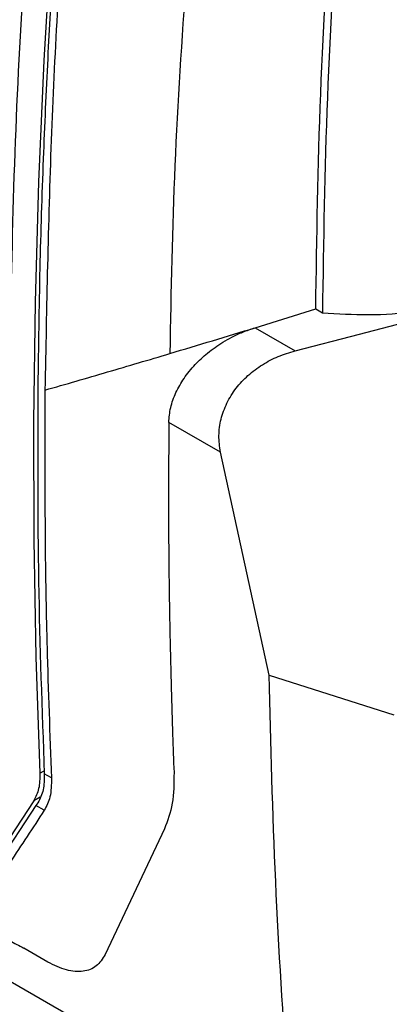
# Model space of a CAD drawing. Extents: x 189 to 1575, y -41 to 1223.
# Tile 41 of 60: x 1374 to 1413, y 85 to 189. Entities that reach past the tile are written whole.
import ezdxf

# ---------------------------------------------------------------- set-up
doc = ezdxf.new("R2010")
doc.units = 0
doc.layers.get('0').update_dxf_attribs({"linetype": 'CONTINUOUS'})

msp = doc.modelspace()

# ---------------------------------------------------------------- linework, layer by layer
at = {"color": 7, "linetype": 'Continuous'}
for p, q in [((1409.51, 155.95), (1425.79, 160.17)), ((1398.49, 156.63), (1404.89, 158.62)), ((1404.89, 158.62), (1405.6, 158.21)), ((1398.49, 156.63), (1402.72, 154.19)), ((1402.72, 154.19), (1409.51, 155.95)), ((1394.82, 143.47), (1389.37, 146.61)), ((1399.96, 119.89), (1394.82, 143.47)), ((1286.22, 137.38), (1398.62, 72.5)), ((1399.96, 119.89), (1413.15, 115.67)), ((1376.98, 109.01), (1376.22, 109.44)), ((1375.1, 106.59), (1369.39, 97.91)), ((1375.54, 106.38), (1375.34, 106.08)), ((1375.34, 106.08), (1369.83, 97.7)), ((1376.22, 105.58), (1375.34, 106.08)), ((1388.9, 103.62), (1382.66, 90.33)), ((1376.6, 89.52), (1374.06, 90.98))]:
    msp.add_line(p, q, dxfattribs=at)
at = {"color": 8, "linetype": 'Continuous'}
for p, q in [((1375.75, 109.51), (1376.21, 109.77)), ((1375.78, 106.98), (1375.1, 106.59))]:
    msp.add_line(p, q, dxfattribs=at)
at = {"color": 7, "linetype": 'Continuous', "flags": 128}
msp.add_lwpolyline([(1377.88, 210.89), (1376.93, 197.86), (1376.17, 184.91), (1375.61, 172.07), (1375.25, 159.33), (1375.08, 146.71), (1375.11, 134.19), (1375.33, 121.79), (1375.75, 109.51)], dxfattribs=at)
at = {"color": 7, "linetype": 'Continuous'}
for points, knots in [([(1397.21, 235.21), (1396.63, 234.38), (1395.47, 232.71), (1394.38, 229.41), (1394.22, 226.06), (1393.78, 222.21), (1393.25, 216.69), (1392.33, 207.19), (1391.06, 192.3), (1389.85, 173.76), (1389.6, 160.52), (1389.48, 153.9)], [0, 0, 0, 0, 0.031063, 0.062304, 0.108477, 0.154672, 0.200792, 0.309221, 0.501954, 0.750952, 1, 1, 1, 1]), ([(1380.82, 230.63), (1379.97, 221.51), (1378.29, 203.27), (1376.78, 176.37), (1376.45, 158.81), (1376.29, 150.03)], [0, 0, 0, 0, 0.333334, 0.666667, 1, 1, 1, 1]), ([(1404.89, 158.62), (1405.01, 166.17), (1405.24, 181.28), (1406.65, 204.52), (1408.3, 220.33), (1409.13, 228.24)], [0, 0, 0, 0, 0.333333, 0.666667, 1, 1, 1, 1]), ([(1409.84, 227.83), (1409.01, 219.93), (1407.36, 204.11), (1405.94, 180.87), (1405.71, 165.76), (1405.6, 158.21)], [0, 0, 0, 0, 0.333333, 0.666667, 1, 1, 1, 1]), ([(1375.32, 212.37), (1374.83, 205.71), (1373.85, 192.38), (1372.92, 172.65), (1372.68, 159.7), (1372.55, 153.22)], [0, 0, 0, 0, 0.333333, 0.666667, 1, 1, 1, 1]), ([(1378.28, 211.27), (1378.08, 208.69), (1377.66, 203.18), (1377.08, 194.46), (1376.54, 184.77), (1376.07, 174.14), (1375.7, 162.57), (1375.59, 154.61), (1375.54, 150.46)], [0, 0, 0, 0, 0.125269, 0.267097, 0.425485, 0.600431, 0.791936, 1, 1, 1, 1]), ([(1405.6, 158.21), (1407.22, 158.11), (1410.48, 157.9), (1415.5, 158.28), (1420.45, 159.12), (1423.54, 160.09), (1425.08, 160.58)], [0, 0, 0, 0, 0.2478805, 0.4995034, 0.7513881, 1, 1, 1, 1]), ([(1389.37, 146.61), (1389.41, 147.13), (1389.5, 148.18), (1390.07, 149.77), (1390.95, 151.31), (1392.09, 152.72), (1393.48, 154.01), (1394.82, 154.96), (1396.08, 155.67), (1397.22, 156.2), (1398.05, 156.48), (1398.49, 156.63)], [0, 0, 0, 0, 0.1234832, 0.2498429, 0.3711007, 0.4998738, 0.6186466, 0.7498289, 0.8227945, 0.9061823, 1, 1, 1, 1]), ([(1389.48, 153.9), (1390.98, 154.35), (1393.99, 155.25), (1396.99, 156.17), (1398.49, 156.63)], [0, 0, 0, 0, 0.499995, 1, 1, 1, 1]), ([(1394.82, 143.47), (1394.74, 144.05), (1394.59, 145.2), (1394.84, 146.97), (1395.35, 148.39), (1395.95, 149.47), (1396.65, 150.48), (1397.72, 151.63), (1399.23, 152.75), (1400.92, 153.64), (1402.11, 154.01), (1402.72, 154.19)], [0, 0, 0, 0, 0.126429, 0.248559, 0.373073, 0.436035, 0.499687, 0.620578, 0.748675, 0.872603, 1, 1, 1, 1]), ([(1376.29, 150.03), (1378.49, 150.66), (1382.9, 151.94), (1387.28, 153.24), (1389.48, 153.9)], [0, 0, 0, 0, 0.500017, 1, 1, 1, 1]), ([(1375.54, 150.46), (1375.52, 143.54), (1375.48, 129.71), (1375.97, 116.2), (1376.22, 109.44)], [0, 0, 0, 0, 0.500001, 1, 1, 1, 1]), ([(1376.29, 150.03), (1376.27, 143.77), (1376.25, 135.42), (1376.41, 126.65), (1376.48, 123.87), (1376.5, 123.12), (1376.62, 118.26), (1376.8, 113.62), (1376.98, 109.01)], [0, 0, 0, 0, 0.452158, 0.603264, 0.642605, 0.656268, 0.657806, 1, 1, 1, 1]), ([(1389.37, 146.61), (1389.36, 143.81), (1389.32, 138.49), (1389.37, 130.99), (1389.48, 124.39), (1389.61, 118.68), (1389.76, 113.84), (1389.87, 110.91), (1389.92, 109.58)], [0, 0, 0, 0, 0.224453, 0.425792, 0.604017, 0.759125, 0.89112, 1, 1, 1, 1]), ([(1322.06, 121.35), (1322.33, 121.08), (1323.26, 120.17), (1326.13, 118.49), (1329.96, 116.16), (1334.24, 113.71), (1337.72, 111.7), (1340.86, 109.9), (1344.18, 107.99), (1347.69, 105.98), (1352.77, 103.07), (1357.64, 100.27), (1362.22, 97.65), (1365.14, 95.99), (1368.57, 94.05), (1371.6, 92.34), (1373.56, 91.26), (1374.06, 90.99)], [0, 0, 0, 0, 0.018708, 0.0642, 0.147896, 0.223688, 0.290902, 0.356672, 0.425405, 0.49733, 0.572685, 0.734699, 0.790908, 0.844215, 0.895868, 0.973289, 1, 1, 1, 1]), ([(1403.99, 55.65), (1403.29, 62.62), (1401.88, 76.55), (1400.53, 97.98), (1400.15, 112.58), (1399.96, 119.89)], [0, 0, 0, 0, 0.333333, 0.666667, 1, 1, 1, 1]), ([(1375.75, 109.51), (1375.74, 108.93), (1375.72, 107.79), (1375.31, 106.99), (1375.1, 106.59)], [0, 0, 0, 0, 0.50044, 1, 1, 1, 1]), ([(1376.22, 109.44), (1376.21, 108.85), (1376.2, 107.65), (1375.76, 106.81), (1375.54, 106.38)], [0, 0, 0, 0, 0.491676, 1, 1, 1, 1]), ([(1389.92, 109.58), (1389.91, 108.45), (1389.89, 106.19), (1389.23, 104.47), (1388.9, 103.62)], [0, 0, 0, 0, 0.500292, 1, 1, 1, 1]), ([(1376.98, 109.01), (1376.97, 108.3), (1376.94, 106.95), (1376.45, 106.02), (1376.22, 105.58)], [0, 0, 0, 0, 0.527316, 1, 1, 1, 1]), ([(1376.22, 105.58), (1375, 103.73), (1373.08, 100.82), (1371.21, 97.94), (1370.53, 96.88)], [0, 0, 0, 0, 0.633464, 1, 1, 1, 1]), ([(1382.66, 90.33), (1382.37, 89.88), (1381.81, 88.98), (1380.36, 88.45), (1378.59, 88.54), (1377.26, 89.2), (1376.6, 89.52)], [0, 0, 0, 0, 0.249638, 0.499536, 0.750115, 1, 1, 1, 1])]:
    msp.add_open_spline(points, degree=3, knots=knots, dxfattribs=at)

doc.saveas('drawing.dxf')
